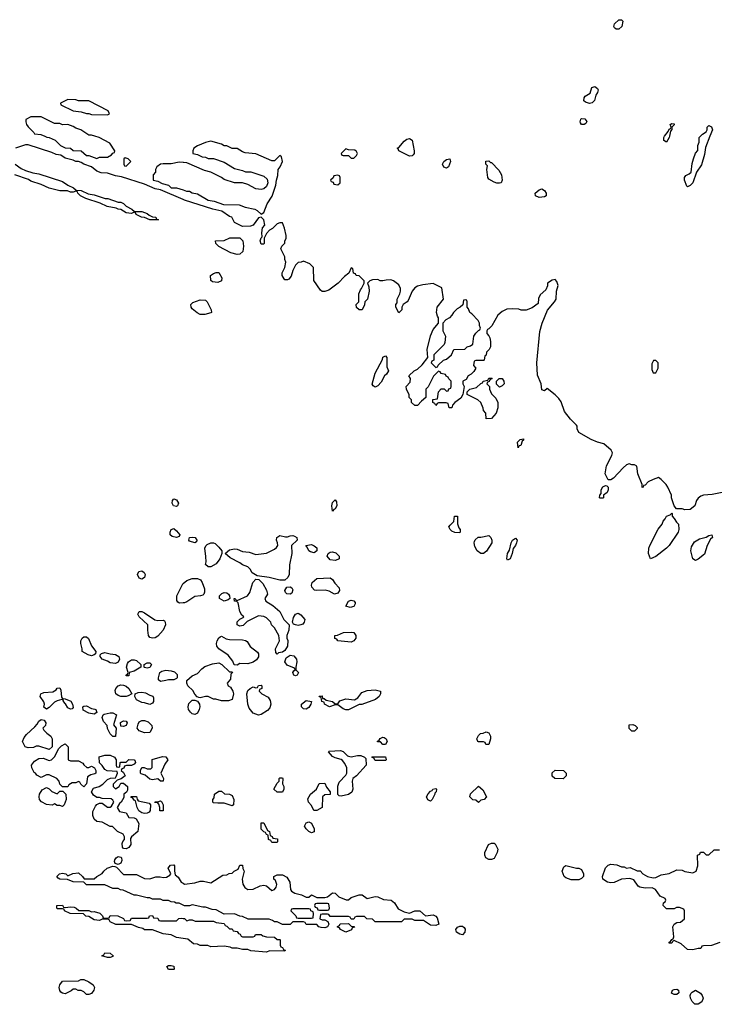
# Model space of a CAD drawing. Header units: inches. Extents: x 2710684 to 2828758, y 857022 to 965663.
# Tile 230 of 256: x 2758767 to 2764012, y 933444 to 940881. Entities that reach past the tile are written whole.
import ezdxf

# ---------------------------------------------------------------- set-up
doc = ezdxf.new("R2010")
doc.units = ezdxf.units.IN
doc.header["$MEASUREMENT"] = 0
for name, color, linetype in [('C7953', 7, 'Continuous'), ('C7954', 7, 'Continuous'), ('C7963', 7, 'Continuous'), ('C7964', 7, 'Continuous')]:
    doc.layers.add(name, color=color, linetype=linetype)

msp = doc.modelspace()

# ---------------------------------------------------------------- linework, layer by layer
at = {"layer": 'C7953', "color": 4, "elevation": 12}
for points in [[(2758956, 940000), (2758972.7, 939992.7), (2758990, 939992), (2759034, 939970), (2759074, 939930), (2759110, 939914), (2759151.6, 939911.6), (2759170, 939894), (2759231.6, 939891.6), (2759270, 939854), (2759290, 939854), (2759350, 939832), (2759370, 939842), (2759430, 939842), (2759460.4, 939859.6), (2759470, 939874), (2759482, 939878), (2759486, 939890), (2759448.4, 939948.4), (2759366, 939990), (2759335.3, 940000)], [(2760000, 939523.2), (2759830, 939595.3), (2759790, 939604), (2759710, 939638), (2759534.6, 939694.6), (2759490, 939702), (2759430, 939722), (2759383.1, 939723.1), (2759350, 939738), (2759308.9, 939768.9), (2759250, 939788.7), (2759230, 939802), (2759210, 939808.7), (2759190, 939809), (2759170, 939819), (2759110, 939834), (2759076.5, 939856.5), (2759043.2, 939863.2), (2759010, 939879), (2758830, 939935.3), (2758810, 939935.3), (2758734, 939910)], [(2758732, 939790), (2758776.9, 939756.9), (2758810, 939742), (2758865.4, 939725.4), (2758910, 939718), (2759090, 939658), (2759130, 939631.3), (2759174, 939610), (2759192.7, 939592.7), (2759230, 939592), (2759284.7, 939564.7), (2759330, 939558), (2759411.6, 939531.6), (2759431.1, 939531.1), (2759510, 939502), (2759530, 939502), (2759550, 939492), (2759570, 939472), (2759614, 939450), (2759632.7, 939432.7), (2759688.4, 939431.6), (2759730, 939418), (2759744.7, 939404.7), (2759770, 939392), (2759794, 939390), (2759798, 939378), (2759814, 939370), (2759750, 939368.7), (2759710, 939388), (2759686, 939390), (2759646, 939410), (2759642, 939422), (2759630, 939426), (2759610, 939418), (2759570, 939422), (2759530, 939448), (2759510, 939448.7), (2759496.4, 939456.4), (2759426, 939470), (2759374.6, 939494.6), (2759266, 939530), (2759226, 939550), (2759206, 939570), (2759202, 939582), (2759190, 939586), (2759170, 939578), (2759150, 939578), (2759128.4, 939588.4), (2759069.1, 939589.1), (2758990, 939609), (2758930, 939635.3), (2758850, 939662), (2758834, 939674), (2758729.3, 939709.3)], [(2760000, 939803.2), (2759970, 939804), (2759910, 939792.7), (2759850, 939793.2), (2759830.9, 939789.1), (2759802, 939770), (2759792, 939750), (2759791.6, 939728.4), (2759774, 939710), (2759774, 939670), (2759810, 939662), (2759842.8, 939642.8), (2759890.8, 939630.8), (2759910, 939612), (2759950, 939611.3), (2760000, 939595.1)], [(2760000, 936475.4), (2759974, 936474), (2759961.2, 936481.2), (2759953.6, 936493.6), (2759952.7, 936530), (2759999.3, 936620.7), (2760000, 936621.2)], [(2760000, 934193), (2759970, 934208), (2759948.4, 934208.4), (2759936.4, 934216.4), (2759910, 934218), (2759890, 934228), (2759850, 934228), (2759830, 934238), (2759770, 934238), (2759748.4, 934248.4), (2759728.9, 934248.9), (2759650, 934268), (2759630, 934268), (2759547.3, 934307.3), (2759528.4, 934308.4), (2759510, 934318), (2759470, 934318), (2759410, 934346), (2759270, 934346), (2759250, 934366), (2759170, 934368), (2759127.3, 934387.3), (2759070, 934388), (2759056.4, 934396.4), (2759048, 934410), (2759068, 934430), (2759090, 934434.8), (2759114, 934430), (2759130, 934414), (2759169.1, 934430.9), (2759210, 934436), (2759242, 934410), (2759252.7, 934392.7), (2759328.4, 934391.6), (2759348, 934410), (2759389.1, 934430.9), (2759402, 934450), (2759427, 934473), (2759470, 934486.8), (2759486, 934486), (2759498.8, 934478.8), (2759550, 934424.7), (2759650, 934424.7), (2759710, 934394), (2759750, 934392), (2759793.6, 934406.4), (2759826.4, 934406.4), (2759850, 934401), (2759874.6, 934405.4), (2759900.4, 934419.6), (2759908, 934430), (2759888.4, 934471.6), (2759904.7, 934495.3), (2759930, 934498), (2759936, 934490), (2759934.8, 934450), (2759941, 934421), (2759963.6, 934403.6), (2759987.1, 934367.1), (2760000, 934358.2)], [(2760000, 933941.3), (2759950, 933948), (2759910, 933968), (2759850, 933975.3), (2759770, 934006), (2759710, 934006), (2759696.4, 934016.4), (2759663.1, 934023.1), (2759610, 934046), (2759492.7, 934047.3), (2759450, 934066), (2759442, 934082), (2759430, 934086), (2759390, 934086), (2759370, 934078), (2759330, 934082), (2759290, 934108), (2759266, 934110), (2759247.3, 934127.3), (2759149.1, 934129.1), (2759106, 934150), (2759102, 934162), (2759090, 934166), (2759050, 934166), (2759046, 934170), (2759046, 934190), (2759090, 934192), (2759098, 934178), (2759110, 934174), (2759150, 934181), (2759176.9, 934176.9), (2759194, 934170), (2759212.7, 934152.7), (2759290, 934152), (2759310, 934142), (2759330, 934144.7), (2759371.6, 934131.6), (2759392.7, 934112.7), (2759398, 934098), (2759410, 934094), (2759442, 934098), (2759450, 934114), (2759507.3, 934112.7), (2759551.6, 934091.6), (2759558, 934078), (2759570, 934074), (2759602, 934078), (2759610, 934094), (2759730, 934094), (2759742, 934098), (2759747.3, 934112.7), (2759770, 934114), (2759778, 934098), (2759810, 934094), (2759818, 934078), (2759830, 934074), (2759950, 934074), (2759967.3, 934092.7), (2759990, 934094), (2760000, 934092.9)]]:
    msp.add_lwpolyline(points, dxfattribs=at)
for points in [[(2759562, 939838), (2759554, 939830), (2759554, 939790), (2759558, 939778), (2759570, 939774), (2759606, 939810), (2759586, 939830)], [(2759950, 937205.2), (2759929.4, 937209.4), (2759919, 937230), (2759921.2, 937250), (2759930, 937261), (2759950, 937254.8), (2759966, 937230), (2759958, 937210)], [(2759950, 936969.3), (2759918, 936978), (2759902, 936990), (2759902, 937010), (2759910, 937031.3), (2759930, 937038), (2759950, 937021), (2759974.8, 936990), (2759970, 936978)], [(2759690, 936654), (2759670, 936662), (2759657.2, 936690), (2759666.6, 936713.4), (2759690, 936718), (2759706.4, 936706.4), (2759714.8, 936690), (2759710, 936668)], [(2759810, 936342.8), (2759850, 936344.7), (2759859.8, 936339.8), (2759864.7, 936330), (2759866.8, 936310), (2759850.5, 936269.5), (2759810, 936225.2), (2759790, 936213.2), (2759770, 936208.7), (2759750, 936215.3), (2759739, 936230), (2759734, 936270), (2759735.3, 936310), (2759669.6, 936369.6), (2759659, 936390), (2759670, 936410.8), (2759690, 936410.8), (2759710, 936400.7), (2759787.5, 936347.5)], [(2759310, 936077.2), (2759284.1, 936084.1), (2759238, 936110), (2759239, 936130), (2759229.4, 936169.4), (2759229.3, 936190), (2759239, 936210), (2759250, 936218.8), (2759270, 936218.8), (2759287.1, 936207.1), (2759310, 936152), (2759341, 936110), (2759338, 936090), (2759330, 936084)], [(2759490, 936019.3), (2759450, 936022.7), (2759430, 936036), (2759388.7, 936050), (2759374, 936070), (2759375.3, 936084.7), (2759385.6, 936094.4), (2759410, 936100.7), (2759450, 936090.7), (2759490, 936086.8), (2759516, 936070), (2759521, 936050), (2759510, 936029.2)], [(2759570, 935926), (2759569, 935930), (2759582, 935938), (2759586, 935950), (2759574, 935990), (2759582, 936018), (2759589.2, 936030.8), (2759610, 936046), (2759630, 936046.8), (2759650, 936041), (2759682, 936010), (2759682, 935990), (2759630, 935961.2), (2759594, 935950), (2759590, 935926)], [(2759730, 935982), (2759710, 935988), (2759706, 935990), (2759706, 936010), (2759730, 936022), (2759750, 936022), (2759762, 936010), (2759750, 935988.7)], [(2759830, 935882), (2759815.3, 935895.3), (2759814, 935910), (2759825.2, 935950), (2759839.5, 935960.5), (2759870, 935967.7), (2759910, 935964), (2759935.9, 935955.9), (2759956.3, 935936.3), (2759956, 935910), (2759950, 935905.2), (2759930, 935896), (2759890, 935895.1), (2759870, 935889.2)], [(2759150, 935674), (2759130, 935684), (2759113.6, 935713.6), (2759098, 935730), (2759098, 935738), (2759086, 935746), (2759050, 935737.2), (2759030, 935726), (2758990, 935686), (2758970, 935674), (2758949.4, 935689.4), (2758953.2, 935710), (2758949.3, 935729.3), (2758921.2, 935770), (2758926, 935790), (2758950, 935799.1), (2759016.2, 935803.8), (2759041.2, 935818.8), (2759050, 935832), (2759070, 935834), (2759076.9, 935816.9), (2759083.6, 935763.6), (2759090, 935754), (2759110, 935752), (2759153.4, 935733.4), (2759166, 935710), (2759170, 935686), (2759163.6, 935676.4)], [(2759570, 935769.3), (2759529.5, 935769.5), (2759510, 935776), (2759493.2, 935790), (2759486.6, 935813.4), (2759492.7, 935830), (2759509.5, 935850.5), (2759530, 935857.3), (2759550, 935854.8), (2759570, 935846.8), (2759591.3, 935830), (2759614, 935790), (2759586.4, 935773.6)], [(2759750, 935708), (2759710, 935722), (2759690, 935724), (2759650, 935744), (2759635.3, 935770), (2759638, 935790), (2759660.9, 935799.1), (2759690, 935800.7), (2759715.9, 935795.9), (2759750, 935778), (2759772.7, 935772.7), (2759778, 935758), (2759778, 935730), (2759770, 935718)], [(2759330, 935635.3), (2759290, 935644), (2759246.6, 935666.6), (2759244, 935690), (2759250, 935696), (2759270, 935698.8), (2759310, 935678), (2759334.4, 935674.4), (2759342, 935670), (2759350, 935648)], [(2758990, 935368), (2758910, 935394), (2758890, 935393.2), (2758870, 935384), (2758830, 935382), (2758808, 935390), (2758788.9, 935428.9), (2758800.2, 935459.8), (2758818, 935482), (2758880.2, 935539.8), (2758899, 935561), (2758910, 935582), (2758930, 935594.8), (2758950.5, 935590.5), (2758964.7, 935570), (2758962, 935550), (2758942, 935530), (2758950, 935514), (2758971.6, 935491.6), (2759002, 935470), (2759011.3, 935450), (2759011.6, 935388.4)], [(2759470, 935466), (2759450, 935486), (2759430, 935526), (2759428, 935550), (2759400.2, 935580.2), (2759388.7, 935611.3), (2759398, 935630), (2759405.2, 935634.8), (2759450, 935646), (2759470, 935646), (2759498, 935630), (2759474, 935554), (2759494, 935530), (2759490, 935466)], [(2759550, 935542), (2759530, 935546), (2759528.7, 935571.3), (2759550, 935584.7), (2759570, 935582), (2759578, 935570), (2759570, 935548.7)], [(2759710, 935494), (2759668, 935510), (2759654, 935530), (2759660.2, 935559.8), (2759670, 935578), (2759690, 935586.8), (2759710, 935586.8), (2759736.8, 935576.8), (2759758, 935558), (2759764.7, 935550), (2759766, 935530), (2759750, 935498)], [(2759150, 935282), (2759210, 935282), (2759244.7, 935264.7), (2759250, 935254), (2759272.7, 935232.7), (2759290, 935232), (2759310, 935242), (2759331.3, 935231.3), (2759342, 935210), (2759342, 935190), (2759335.3, 935184.7), (2759303.6, 935176.4), (2759278, 935162), (2759271.6, 935108.4), (2759250, 935086), (2759227.3, 935107.3), (2759222, 935122), (2759210, 935126), (2759190, 935118), (2759163.6, 935116.4), (2759138, 935102), (2759130, 935086), (2759090, 935086), (2759070, 935106), (2759066, 935130), (2759046, 935150), (2758990, 935178), (2758970, 935178), (2758930, 935158), (2758895.3, 935175.3), (2758886, 935190), (2758875.3, 935195.3), (2758858, 935230), (2758855.3, 935250), (2758878.6, 935281.4), (2758910, 935301), (2758943.6, 935303.6), (2758990, 935284.7), (2759006, 935290), (2759030, 935314), (2759063.1, 935376.9), (2759083.1, 935396.9), (2759110, 935412), (2759132, 935390), (2759134, 935290)], [(2759510, 935234), (2759522, 935238), (2759526, 935270), (2759530, 935274), (2759570, 935274), (2759590, 935292), (2759631.6, 935291.6), (2759639.6, 935279.6), (2759642, 935270), (2759630, 935258), (2759610, 935248), (2759572.7, 935247.3), (2759558, 935242), (2759552, 935228), (2759538, 935222), (2759534, 935210), (2759550, 935194), (2759562, 935170), (2759532.7, 935147.3), (2759502, 935138), (2759472.7, 935107.3), (2759472, 935090), (2759490, 935072), (2759518, 935090), (2759530, 935114), (2759550, 935114), (2759582, 935090), (2759579.6, 935060.4), (2759572.7, 935047.3), (2759554, 935030), (2759552.7, 935007.3), (2759532, 934970), (2759519.6, 934960.4), (2759502, 934930), (2759521, 934901), (2759571.3, 934891.3), (2759590, 934854), (2759630, 934852), (2759646, 934846), (2759666, 934810), (2759658, 934750), (2759612, 934710), (2759603.6, 934696.4), (2759606, 934650), (2759590, 934629), (2759570, 934619), (2759550, 934622), (2759544, 934630), (2759540.9, 934659.1), (2759545.6, 934674.4), (2759558, 934690), (2759558, 934710), (2759548.4, 934728.4), (2759506, 934750), (2759467.3, 934787.3), (2759450, 934788), (2759390, 934819), (2759350, 934824), (2759330, 934842), (2759319.3, 934870), (2759320.2, 934899.8), (2759339, 934941), (2759350, 934952), (2759370, 934962), (2759390, 934962), (2759430, 934932), (2759450, 934932), (2759460.4, 934939.6), (2759478, 934970), (2759470, 934986), (2759456.4, 934996.4), (2759390, 934998), (2759370, 935006), (2759350, 935006), (2759323.1, 935023.1), (2759308, 935050), (2759324, 935076), (2759366, 935090), (2759393.6, 935106.4), (2759430, 935142), (2759452.7, 935152.7), (2759490, 935154), (2759496.4, 935163.6), (2759506, 935190), (2759502, 935202), (2759428.4, 935208.4), (2759410, 935218), (2759390, 935248), (2759368.7, 935268.7), (2759367.3, 935312.7), (2759410, 935326), (2759450, 935326), (2759482, 935310), (2759494, 935290), (2759494, 935250), (2759498, 935238)], [(2759830, 935128.7), (2759810, 935148), (2759770, 935139), (2759750, 935144), (2759713.6, 935173.6), (2759684, 935184), (2759678, 935190), (2759678, 935210), (2759688.4, 935231.6), (2759707.3, 935232.7), (2759730, 935222), (2759756.4, 935223.6), (2759767.3, 935232.7), (2759767.3, 935292.7), (2759844, 935316), (2759870, 935314), (2759886, 935290), (2759861.6, 935258.4), (2759831.3, 935190), (2759852, 935150), (2759850, 935128.7)], [(2759050, 935034), (2759070, 935054), (2759092.7, 935052.7), (2759114, 935030), (2759118, 934990), (2759102, 934950), (2759090, 934938), (2759070, 934946), (2759050, 934946), (2759030, 934958), (2759011.3, 934948.7), (2758970, 934953.2), (2758932.3, 934972.3), (2758915.3, 934990), (2758914, 935010), (2758915.3, 935030), (2758935.3, 935064.7), (2758970, 935082), (2758990, 935072), (2759010, 935052)], [(2759710, 934884), (2759689.2, 934889.2), (2759665.2, 934905.2), (2759654, 934930), (2759642, 934982), (2759630, 934986), (2759622, 935002), (2759607.3, 935007.3), (2759607.3, 935012.7), (2759650, 935014), (2759652.7, 934992.7), (2759662, 934982), (2759743.6, 934963.6), (2759754, 934950), (2759752, 934908), (2759745.4, 934894.6), (2759730, 934888.7)], [(2759826, 934906), (2759826, 934930), (2759816.4, 934956.4), (2759807.3, 934967.3), (2759788, 934968), (2759790, 934974), (2759810, 934974), (2759830, 934982), (2759836.9, 934976.9), (2759851.3, 934950), (2759850, 934906)], [(2759510, 934499), (2759488.4, 934508.4), (2759483.2, 934523.2), (2759484.5, 934535.5), (2759494, 934550), (2759510, 934560.7), (2759530, 934556), (2759534.8, 934550), (2759538.8, 934530), (2759530, 934509)], [(2759430, 933798), (2759386, 933810), (2759402, 933818), (2759408.4, 933831.6), (2759450, 933831.3), (2759472, 933810), (2759470, 933806), (2759450, 933798)], [(2759930, 933706), (2759890, 933708), (2759878, 933730), (2759890, 933738), (2759910, 933738), (2759930, 933731.3), (2759934, 933710)], [(2759270, 933517.2), (2759250, 933538), (2759230, 933548), (2759208.9, 933548.9), (2759190, 933558), (2759170, 933558), (2759154.4, 933545.6), (2759110, 933524), (2759089.2, 933529.2), (2759076.5, 933536.5), (2759069.4, 933549.4), (2759065.2, 933570), (2759068.7, 933590), (2759090, 933618), (2759210, 933622), (2759228.9, 933631.1), (2759251.1, 933631.1), (2759290, 933614), (2759322, 933590), (2759331.3, 933570), (2759326, 933550), (2759310, 933525.2), (2759290, 933517.2)]]:
    msp.add_lwpolyline(points, close=True, dxfattribs=at)
at = {"layer": 'C7954', "color": 4, "elevation": 12}
msp.add_lwpolyline([(2759130, 940278), (2759074, 940250), (2759078, 940238), (2759170, 940192), (2759230, 940184.7), (2759270, 940171.3), (2759290, 940171.3), (2759310, 940164.7), (2759430, 940162), (2759446, 940170), (2759433.6, 940193.6), (2759290, 940268), (2759210, 940268.7), (2759190, 940275.3)], close=True, dxfattribs=at)
msp.add_lwpolyline([(2759335.3, 940000), (2759308.7, 940008.7), (2759289.3, 940009.3), (2759228.9, 940048.9), (2759190, 940062), (2759170, 940075.3), (2759130, 940088.7), (2759090, 940088), (2759070, 940098), (2759030, 940098), (2758930, 940148), (2758850, 940148), (2758812.7, 940127.3), (2758812, 940110), (2758818, 940090), (2758830, 940072), (2758874, 940030), (2758878, 940018), (2758927.3, 940012.7), (2758956, 940000)], dxfattribs=at)
at = {"layer": 'C7963', "color": 4}
for points, elevation in [([(2760000, 939595.1), (2760026.4, 939586.4), (2760050, 939584.7), (2760070, 939572), (2760110, 939566), (2760190, 939518), (2760234, 939510), (2760305.4, 939485.4), (2760423.6, 939483.6), (2760470, 939466), (2760542, 939450), (2760559.8, 939439.8), (2760590, 939412), (2760610, 939424.7), (2760636, 939490), (2760672, 939548), (2760701.2, 939630), (2760705.2, 939670), (2760716.6, 939703.4), (2760719.5, 939750), (2760733.6, 939770), (2760751.5, 939810), (2760744.7, 939844.7), (2760730, 939854), (2760690, 939815.3), (2760670, 939815.3), (2760550, 939868), (2760470, 939875.3), (2760450, 939882), (2760410, 939908), (2760370, 939908.7), (2760330, 939928), (2760310, 939928.7), (2760290, 939942), (2760210, 939964), (2760170, 939954), (2760110, 939928), (2760082, 939910), (2760074, 939890), (2760074, 939870), (2760110, 939862), (2760145.4, 939845.4), (2760170, 939842), (2760190, 939832), (2760230, 939831.3), (2760310, 939804.7), (2760390, 939758), (2760450, 939742), (2760471.6, 939731.6), (2760510.9, 939730.9), (2760610, 939698), (2760635.3, 939675.3), (2760641, 939650), (2760630, 939622), (2760610, 939604), (2760590, 939599), (2760550, 939604), (2760490, 939635.3), (2760450, 939648.7), (2760390, 939648.7), (2760310, 939674), (2760290, 939689), (2760210, 939729), (2760162, 939742), (2760030, 939799), (2760003.1, 939803.1), (2760000, 939803.2)], 12), ([(2763673.3, 940000), (2763671, 939990), (2763650, 939955.3), (2763630, 939968), (2763629.5, 939990.5), (2763636.4, 940000)], 8), ([(2763978.6, 940000), (2763945.4, 939914.6), (2763936.9, 939863.1), (2763914.4, 939785.6), (2763878, 939730), (2763850.7, 939649.3), (2763830, 939628), (2763810, 939618), (2763804, 939624), (2763788, 939670), (2763788, 939690), (2763796.4, 939703.6), (2763823.1, 939716.9), (2763838, 939730), (2763844.7, 939795.3), (2763854, 939830), (2763870, 939874), (2763887.3, 939892.7), (2763888, 939930), (2763896.4, 939956.4), (2763898, 939990), (2763907.4, 940000)], 8), ([(2764070, 937309.3), (2763994.6, 937294.6), (2763930, 937288.7), (2763910, 937282), (2763890, 937268), (2763878, 937250), (2763864.7, 937210), (2763830, 937182), (2763790, 937178), (2763770, 937186), (2763727.3, 937187.3), (2763708, 937208), (2763688.7, 937270), (2763688, 937290), (2763662, 937350), (2763648.7, 937370), (2763610, 937408.7), (2763590, 937422), (2763550, 937409), (2763512, 937390), (2763490, 937366), (2763478, 937362), (2763474, 937350), (2763467.3, 937347.3), (2763466, 937370), (2763435.3, 937450), (2763428, 937508), (2763410, 937518), (2763390, 937518), (2763370, 937526), (2763350, 937518), (2763323.5, 937496.5), (2763250, 937418), (2763230, 937406), (2763210, 937406), (2763188.7, 937450), (2763199, 937510), (2763239, 937590), (2763244, 937610), (2763234, 937630), (2763178, 937678), (2763130, 937689.6), (2763082, 937710), (2762990, 937764), (2762976, 937790), (2762976, 937810), (2762970, 937819), (2762924.9, 937864.9), (2762881.7, 937921.7), (2762855.6, 937995.6), (2762838.9, 938018.9), (2762810, 938048.7), (2762750, 938095.3), (2762730, 938078), (2762710, 938086), (2762704, 938130), (2762675.5, 938195.5), (2762672, 938290), (2762694.5, 938525.5), (2762712.3, 938587.7), (2762753.2, 938686.8), (2762806, 938750), (2762817, 938770), (2762821.2, 938830), (2762832.3, 938872.3), (2762823.1, 938903.1), (2762810, 938918), (2762787.1, 938912.9), (2762752, 938890), (2762751.3, 938870), (2762739.8, 938840.2), (2762696.9, 938803.1), (2762685.4, 938774.6), (2762682, 938738), (2762635.3, 938704.7), (2762590, 938686), (2762552.7, 938687.3), (2762534.6, 938694.6), (2762490, 938698), (2762445.4, 938694.6), (2762410, 938678), (2762378, 938650), (2762330.9, 938569.1), (2762310, 938546), (2762298, 938542), (2762294, 938530), (2762294, 938510), (2762310, 938494), (2762316.9, 938476.9), (2762322, 938450), (2762322, 938410), (2762312, 938390), (2762292, 938370), (2762290, 938346), (2762278, 938342), (2762274, 938310), (2762270, 938306), (2762210, 938306), (2762198, 938302), (2762194, 938270), (2762212, 938250), (2762196.9, 938223.1), (2762176.9, 938203.1), (2762154, 938190), (2762136.9, 938163.1), (2762114, 938150), (2762112, 938130), (2762122, 938110), (2762114, 938050), (2762098.8, 938021.2), (2762051.6, 937988.4), (2762034, 937970), (2762031.1, 937948.9), (2762008.9, 937948.9), (2762002, 937982), (2761987.3, 937987.3), (2761930, 937986), (2761918, 937982), (2761910, 937968), (2761902, 937982), (2761886, 937990), (2761887.3, 938012.7), (2761922, 938018), (2761928, 938070), (2761950, 938094), (2761972.7, 938092.7), (2761990, 938074), (2762002, 938078), (2762007.3, 938092.7), (2762022, 938098), (2762026, 938110), (2762026, 938150), (2762007.3, 938167.3), (2762002, 938182), (2761988, 938188), (2761982, 938202), (2761948.4, 938208.4), (2761942, 938222), (2761930, 938226), (2761891.6, 938188.4), (2761851.6, 938108.4), (2761834, 938090), (2761832.7, 938027.3), (2761799.6, 938000.4), (2761770, 937968), (2761750, 937966), (2761726, 937990), (2761726, 938010), (2761708.4, 938028.4), (2761707.3, 938047.3), (2761688, 938090), (2761686, 938110), (2761716.4, 938143.6), (2761718, 938170), (2761706, 938190), (2761746, 938230), (2761770, 938242), (2761804.7, 938275.3), (2761848, 938330), (2761844, 938390), (2761870, 938494), (2761890, 938542), (2761928, 938590), (2761928, 938630), (2761921.2, 938641.2), (2761915.3, 938670), (2761918, 938710), (2761968, 938770), (2761955.3, 938855.3), (2761888.4, 938888.4), (2761810, 938879), (2761770, 938868.7), (2761750, 938855.3), (2761731, 938830), (2761699.8, 938760.2), (2761692, 938750), (2761662, 938730), (2761652, 938710), (2761651.3, 938690), (2761630, 938666), (2761608, 938710), (2761608, 938730), (2761616.4, 938743.6), (2761618, 938770), (2761638, 938810), (2761642, 938830), (2761642, 938850), (2761630, 938878), (2761590, 938908.7), (2761570, 938915.3), (2761534.6, 938914.6), (2761510, 938908.7), (2761488.9, 938908.9), (2761470, 938918), (2761430, 938915.3), (2761411.6, 938908.4), (2761394, 938890), (2761403.6, 938863.6), (2761404.7, 938830), (2761392, 938770), (2761372, 938750), (2761371.6, 938728.4), (2761352, 938690), (2761328.9, 938688.9), (2761310, 938706), (2761308.7, 938730), (2761328, 938750), (2761328, 938810), (2761339, 938841), (2761348, 938850), (2761368, 938890), (2761367.3, 938907.3), (2761330, 938946), (2761308.4, 938948.4), (2761302, 938962), (2761287.3, 938967.3), (2761282, 939002), (2761270, 939006), (2761252.7, 938967.3), (2761219.6, 938940.4), (2761172, 938890), (2761101.4, 938838.6), (2761070, 938829), (2761050, 938829), (2761038.6, 938838.6), (2760988.7, 938910), (2760986, 939010), (2760956.4, 939036.4), (2760910, 939058), (2760891.6, 939048.4), (2760870, 939046), (2760850, 939026), (2760830, 938986), (2760816.3, 938943.7), (2760798, 938922), (2760790, 938915.3), (2760770, 938915.3), (2760762.7, 938922.7), (2760749, 938950), (2760749, 938970), (2760768, 939010), (2760775.3, 939050), (2760768, 939070), (2760768, 939090), (2760738, 939150), (2760746, 939170), (2760768, 939192), (2760768, 939208), (2760778, 939230), (2760778, 939250), (2760767.3, 939307.3), (2760750, 939346), (2760730, 939346), (2760710, 939338), (2760676.9, 939303.1), (2760654, 939290), (2760630, 939266), (2760614, 939230), (2760614, 939190), (2760610, 939186), (2760590, 939186), (2760582, 939210), (2760590, 939234), (2760598, 939242), (2760595.3, 939270), (2760599, 939310), (2760617.2, 939330), (2760609.2, 939370), (2760590, 939389.2), (2760570, 939385.2), (2760530, 939329), (2760510, 939321.2), (2760450, 939318), (2760390, 939348), (2760368.4, 939388.4), (2760350, 939395.3), (2760294, 939434), (2760226, 939450), (2760010, 939519), (2760000, 939523.2)], 12), ([(2760000, 936621.2), (2760030, 936646), (2760070, 936661), (2760110, 936661), (2760130.9, 936650.9), (2760144.7, 936630), (2760161, 936581), (2760162, 936558), (2760157.3, 936542.7), (2760150, 936535.3), (2760130.9, 936529.1), (2760090, 936524), (2760030, 936485.2), (2760010, 936476), (2760000, 936475.4)], 12), ([(2764054, 933910), (2763990, 933888), (2763930, 933886), (2763918, 933882), (2763910, 933866), (2763890, 933866), (2763850, 933855.3), (2763810, 933858), (2763762, 933902), (2763710, 933926), (2763698, 933922), (2763690, 933906), (2763670, 933906), (2763670, 933914), (2763682, 933918), (2763690, 933934), (2763702, 933938), (2763707.3, 933952.7), (2763698, 934030), (2763708, 934050), (2763730, 934062), (2763756.4, 934063.6), (2763786, 934090), (2763786, 934150), (2763782, 934162), (2763750, 934175.3), (2763725.4, 934174.6), (2763710, 934166), (2763650, 934166), (2763626, 934190), (2763628.4, 934211.6), (2763642, 934218), (2763646, 934230), (2763642, 934242), (2763602, 934262), (2763568, 934310), (2763543.1, 934323.1), (2763490, 934321.2), (2763450, 934328.7), (2763437.2, 934337.2), (2763405.2, 934385.2), (2763373.2, 934393.2), (2763310, 934389), (2763256.3, 934363.7), (2763230, 934362.7), (2763206.3, 934366.3), (2763168.9, 934388.9), (2763168, 934410), (2763190, 934474), (2763210, 934494), (2763230, 934502), (2763276.9, 934496.9), (2763310, 934482), (2763330, 934482), (2763350, 934472), (2763376.9, 934476.9), (2763430, 934452), (2763450.9, 934450.9), (2763471.3, 934430), (2763508.1, 934408.1), (2763550, 934398.8), (2763570, 934401), (2763610, 934421), (2763670, 934431), (2763730, 934458.8), (2763770, 934458), (2763790, 934447.3), (2763850, 934436), (2763875.3, 934450), (2763888.7, 934490), (2763886, 934570), (2763902, 934578), (2763907.3, 934592.7), (2763930, 934594), (2763950, 934574), (2763970, 934574), (2764010, 934612), (2764052, 934612)], 12), ([(2760000, 934358.2), (2760010, 934351.3), (2760090, 934361), (2760130, 934374.8), (2760154.8, 934374.8), (2760210, 934362), (2760300.4, 934419.6), (2760330, 934422), (2760348.4, 934431.6), (2760370, 934434), (2760386, 934450), (2760415.3, 934464.7), (2760430, 934494), (2760450, 934494), (2760452, 934470), (2760462, 934450), (2760446, 934390), (2760450.5, 934350.5), (2760466.4, 934326.4), (2760490, 934310.7), (2760530, 934314), (2760582, 934338), (2760610, 934344.7), (2760630, 934338), (2760670, 934304.7), (2760690, 934311.3), (2760704, 934330), (2760708.7, 934350), (2760699, 934379), (2760686, 934390), (2760686, 934410), (2760710, 934422), (2760750, 934422), (2760783.6, 934403.6), (2760799.8, 934379.8), (2760806, 934366), (2760810.8, 934310), (2760818, 934298), (2760843.5, 934283.5), (2760894, 934270), (2760930, 934252), (2760950, 934252), (2760970, 934270.8), (2761011.3, 934251.3), (2761070, 934250.8), (2761090, 934256), (2761130, 934286.8), (2761150, 934284.7), (2761176.9, 934256.9), (2761232.7, 934232.7), (2761250, 934232), (2761269.3, 934250.7), (2761330, 934270.7), (2761352, 934270), (2761390, 934242), (2761450, 934258), (2761470, 934256.3), (2761514.4, 934234.4), (2761571.3, 934230), (2761598, 934210), (2761624.7, 934164.7), (2761670, 934142), (2761710, 934132), (2761750, 934151), (2761788.9, 934151.1), (2761830, 934112), (2761890, 934120.7), (2761910, 934110.7), (2761918.3, 934098.3), (2761931.3, 934050), (2761910, 934039), (2761870, 934042), (2761816.4, 934076.4), (2761750, 934078), (2761730, 934086), (2761670, 934086), (2761650, 934068), (2761450, 934068), (2761430, 934086), (2761388.4, 934088.4), (2761370, 934106), (2761310, 934106), (2761298, 934102), (2761290, 934086), (2761270, 934086), (2761262, 934102), (2761250, 934106), (2761110, 934106), (2761102, 934122), (2761090, 934126), (2761050, 934126), (2761038, 934122), (2761034, 934090), (2761050, 934082), (2761070, 934082), (2761094, 934070), (2761102, 934050), (2761090, 934028), (2761070, 934022), (2761043.1, 934023.1), (2761026, 934030), (2761010, 934046), (2760930, 934048), (2760922, 934062), (2760910, 934066), (2760830, 934066), (2760810, 934048), (2760750, 934048), (2760710, 934066), (2760690, 934066), (2760676.4, 934076.4), (2760650, 934086), (2760492.7, 934087.3), (2760450, 934108), (2760428.9, 934108.9), (2760390, 934128), (2760310, 934126), (2760250, 934158), (2760220.4, 934160.4), (2760170, 934178), (2760150, 934178), (2760070, 934195.3), (2760048.4, 934188.4), (2760010, 934188), (2760000, 934193)], 12), ([(2760000, 934092.9), (2760011.6, 934091.6), (2760030, 934074), (2760050, 934082), (2760070, 934082), (2760092.7, 934072.7), (2760230, 934072), (2760250, 934062), (2760310, 934054), (2760318, 934038), (2760330, 934034), (2760350, 934014), (2760370, 934014), (2760378, 933998), (2760410, 933994), (2760418, 933978), (2760432.7, 933972.7), (2760438, 933958), (2760450, 933954), (2760530, 933954), (2760542, 933958), (2760548, 933972), (2760590, 933972), (2760602, 933962), (2760630, 933954), (2760691.6, 933951.6), (2760710, 933934), (2760730, 933934), (2760734, 933930), (2760734, 933890), (2760738, 933878), (2760750, 933874), (2760758, 933858), (2760772, 933852), (2760770, 933846), (2760652.7, 933847.3), (2760630, 933838), (2760511.6, 933848.4), (2760490, 933858), (2760450, 933858), (2760410, 933868), (2760370, 933868), (2760355.3, 933875.3), (2760310, 933882), (2760210, 933878), (2760187.3, 933887.3), (2760130, 933888), (2760110, 933898), (2760080.4, 933900.4), (2760036.4, 933936.4), (2760000, 933941.3)], 12)]:
    msp.add_lwpolyline(points, dxfattribs=dict(at, elevation=elevation))
for points, elevation in [([(2761710, 939849.6), (2761629.2, 939890), (2761624.7, 939904.7), (2761618, 939910), (2761630, 939916), (2761670, 939962.8), (2761690, 939978.8), (2761710, 939982.8), (2761730.8, 939970), (2761744.9, 939890), (2761744.9, 939870), (2761739, 939861), (2761730, 939852.7)], 8), ([(2761230, 939906), (2761194, 939870), (2761198, 939858), (2761210, 939854), (2761250, 939854), (2761270, 939834), (2761290, 939834), (2761310, 939854), (2761318, 939870), (2761310, 939886), (2761296.4, 939896.4), (2761250, 939898)], 12), ([(2761990, 939759), (2761970, 939768), (2761959, 939790), (2761969, 939810), (2761990, 939826), (2762014, 939830), (2762021, 939810), (2762004.7, 939770)], 8), ([(2762322, 939802), (2762330, 939802), (2762385.4, 939745.4), (2762404.7, 939710), (2762411, 939670), (2762402, 939650), (2762390, 939647), (2762370, 939647.3), (2762350, 939654.5), (2762310, 939677.2), (2762302.9, 939690), (2762295.3, 939750), (2762298, 939778), (2762286, 939790), (2762287.3, 939812.7), (2762310, 939814)], 8), ([(2761170, 939706), (2761138, 939702), (2761132.7, 939687.3), (2761114, 939670), (2761118, 939658), (2761132.7, 939652.7), (2761138, 939638), (2761170, 939634), (2761186, 939650), (2761186, 939690), (2761182, 939702)], 12), ([(2762690, 939537), (2762662.7, 939550), (2762658, 939570), (2762690, 939595.5), (2762710, 939602.8), (2762730.7, 939590.7), (2762741, 939570), (2762742, 939550), (2762730, 939544)], 8), ([(2760410, 939108.7), (2760361.2, 939121.2), (2760270, 939168), (2760248, 939190), (2760246, 939210), (2760310, 939212), (2760352.7, 939232.7), (2760430, 939234), (2760451.6, 939211.6), (2760456, 939170), (2760450.7, 939130), (2760430, 939109)], 12), ([(2760263.6, 938896.4), (2760222, 938902), (2760209, 938910), (2760208.7, 938950), (2760230, 938964.7), (2760250, 938971.3), (2760271.6, 938971.6), (2760294, 938930), (2760290, 938908)], 12), ([(2760165.4, 938654.6), (2760130, 938655.3), (2760106, 938666), (2760070, 938698), (2760062, 938710), (2760058, 938730), (2760074.6, 938745.4), (2760130, 938764.7), (2760170, 938762), (2760182, 938750), (2760212, 938690), (2760214, 938670), (2760210, 938668)], 12), ([(2762130, 938766), (2762118, 938762), (2762112.7, 938727.3), (2762094, 938710), (2762070, 938698), (2762042, 938670), (2762030, 938648), (2762012, 938630), (2761985.4, 938614.6), (2761962, 938590), (2761962, 938530), (2761982, 938490), (2761976.9, 938443.1), (2761971.1, 938428.9), (2761894, 938350), (2761894, 938310), (2761878, 938302), (2761874, 938290), (2761910, 938254), (2761922, 938258), (2761927.3, 938272.7), (2761966, 938310), (2761990, 938318), (2762028, 938350), (2762046, 938390), (2762127.3, 938392.7), (2762146, 938410), (2762170, 938418), (2762188, 938430), (2762195.3, 938490), (2762210, 938514), (2762230, 938534), (2762242, 938538), (2762246, 938550), (2762238, 938570), (2762238, 938590), (2762228, 938610), (2762180.4, 938660.4), (2762166, 938670), (2762156.4, 938696.4), (2762146, 938710), (2762146, 938750), (2762142, 938762)], 12), ([(2761450, 938106), (2761436.4, 938116.4), (2761429, 938129), (2761450, 938212), (2761505.2, 938314.8), (2761510, 938331.3), (2761530, 938342), (2761538, 938330), (2761539.6, 938259.6), (2761551.6, 938228.4), (2761536.9, 938203.1), (2761522, 938190), (2761497.3, 938142.7), (2761470, 938115.3)], 12), ([(2763570, 938308), (2763552.7, 938307.3), (2763539.6, 938280.4), (2763539.6, 938239.6), (2763550, 938214), (2763570, 938214), (2763588, 938250), (2763588, 938290)], 12), ([(2762290, 937866), (2762286, 937910), (2762268.4, 937928.4), (2762267.3, 937947.3), (2762248.4, 937988.4), (2762226, 938010), (2762146, 938050), (2762146, 938070), (2762166, 938090), (2762216.4, 938103.6), (2762250, 938134), (2762262, 938138), (2762266, 938150), (2762302, 938158), (2762310, 938174), (2762330, 938174), (2762334, 938170), (2762318, 938162), (2762312.7, 938147.3), (2762298, 938142), (2762294, 938130), (2762314, 938110), (2762314, 938090), (2762330, 938054), (2762362, 938022), (2762376, 937990), (2762378, 937950), (2762364.7, 937910), (2762330, 937868)], 12), ([(2762390, 938106), (2762367.3, 938127.3), (2762366, 938150), (2762388.4, 938171.6), (2762410, 938172), (2762422, 938150), (2762424.7, 938130), (2762410, 938115.3)], 12), ([(2762530, 937646), (2762526, 937690), (2762546, 937710), (2762570, 937714), (2762570, 937706), (2762562, 937698), (2762550, 937666), (2762538, 937662)], 12), ([(2763150, 937266), (2763146, 937270), (2763148, 937290), (2763158, 937302), (2763158, 937330), (2763170, 937352), (2763190, 937362), (2763199.6, 937359.6), (2763211.1, 937351.1), (2763211.3, 937330), (2763202, 937310), (2763174, 937290), (2763174, 937270), (2763170, 937266)], 12), ([(2761130, 937168), (2761124, 937210), (2761130, 937234), (2761150, 937254), (2761159.6, 937239.6), (2761162, 937210), (2761150, 937186), (2761138, 937182)], 12), ([(2763530, 936808), (2763514, 936850), (2763517.2, 936890), (2763525.2, 936910), (2763586.8, 937033.2), (2763617.2, 937070), (2763626.6, 937093.4), (2763642, 937110), (2763650, 937132), (2763678, 937142), (2763690, 937154), (2763694, 937150), (2763694, 937130), (2763710, 937114), (2763725.4, 937085.4), (2763742, 937070), (2763744.7, 937030), (2763738, 937010), (2763671.3, 936910), (2763651, 936890), (2763570, 936825.2)], 12), ([(2762090, 937006), (2762052.7, 937007.3), (2762030, 937018), (2762018, 937030), (2762008, 937050), (2762016.4, 937063.6), (2762046, 937090), (2762050, 937131.3), (2762072, 937130), (2762072.7, 937072.7), (2762083.6, 937043.6), (2762094, 937030), (2762094, 937010)], 12), ([(2763870, 936797.2), (2763849.2, 936810), (2763835.3, 936870), (2763840.4, 936899.6), (2763847.3, 936912.7), (2763863.1, 936936.9), (2763874.6, 936945.4), (2763901.2, 936958.8), (2763950, 936971.3), (2763970, 936984.7), (2763994, 936990), (2763998, 936970), (2763983.5, 936956.5), (2763958.8, 936910), (2763937.1, 936842.9), (2763890, 936806)], 12), ([(2760090, 936929.3), (2760050, 936942), (2760044, 936950), (2760049.6, 936970.4), (2760070, 936973.4), (2760090.8, 936970), (2760104.7, 936950), (2760102, 936938)], 12), ([(2760190, 936748), (2760170, 936766), (2760174, 936786), (2760172.9, 936827.1), (2760165.2, 936890), (2760172.3, 936907.7), (2760182.9, 936917.1), (2760210, 936930.6), (2760230, 936930.8), (2760244, 936924), (2760270, 936898), (2760292, 936870), (2760294, 936850), (2760278, 936810), (2760251.3, 936770), (2760210, 936748)], 12), ([(2760790, 936974), (2760810, 936983), (2760830, 936985.5), (2760840.9, 936980.9), (2760858.8, 936970), (2760861, 936950), (2760818, 936910), (2760822.8, 936850), (2760803.6, 936763.6), (2760802, 936690), (2760791.1, 936668.9), (2760770, 936648), (2760730, 936648), (2760650, 936668), (2760560.4, 936680.4), (2760523.1, 936703.1), (2760508, 936730), (2760488.9, 936748.9), (2760450, 936764), (2760430, 936779), (2760357.2, 936817.2), (2760318, 936850), (2760350, 936876), (2760390, 936884), (2760410, 936882), (2760450, 936864.9), (2760498.5, 936858.5), (2760550, 936841), (2760630, 936851.3), (2760690, 936881), (2760705.6, 936894.4), (2760715.3, 936910), (2760714, 936930), (2760705.2, 936950), (2760709.2, 936970), (2760730, 936986), (2760774.4, 936974.4)], 12), ([(2760990, 936854), (2760961.5, 936861.5), (2760949, 936870), (2760938, 936898), (2760928, 936910), (2760970, 936916), (2760990, 936906), (2761010.7, 936890.7), (2761010, 936868)], 12), ([(2762270, 936849), (2762249.3, 936849.3), (2762222, 936870), (2762203.1, 936903.1), (2762198, 936930), (2762200.4, 936939.6), (2762207.3, 936952.7), (2762228.4, 936971.6), (2762250, 936972), (2762310, 936984.7), (2762324.7, 936970), (2762330.9, 936950.9), (2762330.8, 936930), (2762292.8, 936867.2)], 12), ([(2762450, 936798), (2762446, 936810), (2762449.6, 936850), (2762466.3, 936873.7), (2762478, 936930), (2762487.3, 936950), (2762510, 936966), (2762522.8, 936950), (2762519.1, 936930), (2762510.4, 936909.6), (2762493.2, 936886.8), (2762486, 936850), (2762470, 936808.7)], 12), ([(2761150, 936797.2), (2761110, 936802), (2761088.7, 936830), (2761095.3, 936850), (2761110, 936858.8), (2761130, 936860.7), (2761154.9, 936854.9), (2761178.8, 936830), (2761178, 936810), (2761170, 936804)], 12), ([(2760710, 936088.7), (2760700.4, 936100.4), (2760699, 936130), (2760729, 936190), (2760724, 936230), (2760690, 936288), (2760668.7, 936310), (2760662, 936330), (2760630, 936362), (2760610, 936374), (2760570, 936378), (2760484.7, 936335.3), (2760454.4, 936305.6), (2760430, 936299), (2760409, 936310), (2760410, 936332), (2760430, 936352), (2760455.3, 936364.7), (2760458, 936370), (2760444, 936384), (2760428.7, 936410), (2760416.4, 936476.4), (2760407.3, 936487.3), (2760388.9, 936488.9), (2760386, 936510), (2760394, 936510), (2760398, 936498), (2760410, 936494), (2760488, 936530), (2760504.7, 936555.3), (2760528, 936630), (2760550, 936654), (2760572.7, 936652.7), (2760603.6, 936623.6), (2760631.6, 936571.6), (2760636.9, 936543.1), (2760618, 936510), (2760624.7, 936490), (2760677.5, 936457.5), (2760732, 936410), (2760762, 936350), (2760802, 936310), (2760798, 936270), (2760784.7, 936230), (2760784.7, 936210), (2760790.8, 936190.8), (2760790, 936148), (2760770, 936115.3), (2760750, 936104), (2760722, 936098)], 12), ([(2761143.1, 936543.1), (2761104.7, 936564.7), (2761072.9, 936572.9), (2761010, 936569), (2760993.2, 936573.2), (2760973.6, 936593.6), (2760969, 936610), (2760974, 936630), (2761010, 936660.7), (2761110, 936664.7), (2761130, 936652), (2761145.4, 936625.4), (2761178, 936590), (2761182, 936570), (2761170, 936548.7)], 12), ([(2760310, 936489.2), (2760275.3, 936510), (2760275.3, 936530), (2760292.9, 936547.1), (2760310, 936554.8), (2760330, 936551), (2760342.8, 936542.8), (2760352, 936530), (2760354, 936510), (2760341, 936499)], 12), ([(2760810, 936542), (2760784, 936544), (2760774.6, 936554.6), (2760768, 936570), (2760784, 936596), (2760810, 936598), (2760822, 936590), (2760830, 936574), (2760822, 936550)], 12), ([(2761261.2, 936441.2), (2761228.7, 936450), (2761248.7, 936490), (2761270, 936496), (2761290, 936491.3), (2761298.8, 936478.8), (2761301, 936470), (2761290, 936449)], 12), ([(2760870, 936305.2), (2760849, 936309), (2760835.3, 936315.3), (2760826, 936330), (2760833.6, 936366.4), (2760850, 936392), (2760870, 936398), (2760890, 936386), (2760918.8, 936350), (2760916, 936330), (2760904, 936316), (2760890, 936309.2)], 12), ([(2761270, 936179), (2761168.4, 936188.4), (2761162, 936202), (2761147.3, 936207.3), (2761146, 936230), (2761167.3, 936232.7), (2761211.6, 936251.6), (2761270, 936256), (2761290, 936251.3), (2761306, 936230), (2761306, 936210), (2761290, 936189)], 12), ([(2760490, 936015.3), (2760430, 936018), (2760410, 936006), (2760387.3, 936007.3), (2760376.4, 936036.4), (2760340.4, 936080.4), (2760270, 936128), (2760255.3, 936150), (2760254, 936170), (2760259, 936190), (2760270, 936212), (2760280.2, 936219.8), (2760290, 936224.7), (2760324.9, 936204.9), (2760350, 936198.8), (2760450, 936198), (2760471.6, 936191.6), (2760483.6, 936183.6), (2760507.1, 936147.1), (2760563.5, 936103.5), (2760571, 936090), (2760570.7, 936069.3), (2760554.4, 936045.6), (2760530.9, 936029.1)], 12), ([(2760350, 935954), (2760370, 935954), (2760374, 935950), (2760362, 935938), (2760359.6, 935900.4), (2760334, 935870), (2760342, 935850), (2760358.8, 935838.8), (2760376, 935810), (2760381, 935790), (2760370, 935746), (2760343.6, 935736.4), (2760290, 935735.3), (2760248.4, 935748.4), (2760230, 935748.7), (2760190, 935768), (2760170, 935768), (2760130, 935758), (2760120.4, 935760.4), (2760107.3, 935767.3), (2760090, 935786), (2760074.6, 935814.6), (2760035.3, 935850), (2760028.7, 935870), (2760029, 935890), (2760070, 935924.7), (2760110, 935942), (2760141.2, 935978.8), (2760164.7, 935995.3), (2760223.1, 936016.9), (2760270, 936022), (2760294, 936010)], 12), ([(2760850, 935924), (2760838, 935930), (2760829.1, 935949.1), (2760836.4, 935963.6), (2760846, 935970), (2760842, 935982), (2760786.3, 936006.3), (2760769, 936030), (2760779.3, 936060.7), (2760810, 936080.7), (2760837.1, 936077.1), (2760857.3, 936050), (2760860.7, 936030), (2760851.3, 935990), (2760851.6, 935971.6), (2760870.8, 935950), (2760862, 935930)], 12), ([(2760570, 935629), (2760530, 935642), (2760500.2, 935680.2), (2760488.7, 935710), (2760482, 935790), (2760490, 935814), (2760506, 935830), (2760530, 935842), (2760550, 935834), (2760562, 935838), (2760570, 935852), (2760590, 935854), (2760594, 935850), (2760594, 935830), (2760578, 935822), (2760574, 935810), (2760594, 935790), (2760643.6, 935763.6), (2760658.8, 935738.8), (2760662.8, 935710), (2760655.9, 935684.1), (2760637.5, 935662.5), (2760590, 935634)], 12), ([(2761230, 935668.7), (2761210, 935675.3), (2761170, 935706), (2761150, 935706), (2761106, 935690), (2761068, 935710), (2761066, 935726), (2761048, 935730), (2761042, 935762), (2761030, 935766), (2761028.4, 935771.6), (2761050, 935774), (2761054, 935754), (2761066, 935754), (2761082, 935742), (2761130, 935732), (2761150, 935714), (2761170, 935714), (2761184.7, 935735.3), (2761229.1, 935750.9), (2761295.3, 935744.7), (2761320.4, 935759.6), (2761350, 935798), (2761390, 935814.8), (2761450, 935818.8), (2761491.3, 935810), (2761491.3, 935790), (2761481, 935770), (2761453.2, 935746.8), (2761350, 935708.7), (2761330, 935708), (2761250, 935669)], 12), ([(2760090, 935634), (2760070, 935639), (2760055.3, 935650), (2760042, 935670), (2760039, 935690), (2760044, 935716), (2760070, 935742), (2760090, 935742), (2760110, 935734), (2760124.7, 935710), (2760126.8, 935690), (2760122.8, 935670), (2760110, 935642)], 12), ([(2760930, 935674), (2760910, 935675.3), (2760895.3, 935690), (2760895.3, 935710), (2760930, 935738), (2760970, 935732), (2760966, 935710), (2760950, 935685.2)], 12), ([(2762310, 935406), (2762287.3, 935407.3), (2762282, 935422), (2762270, 935426), (2762230, 935426), (2762226, 935430), (2762218, 935450), (2762230, 935474), (2762246, 935490), (2762267.3, 935492.7), (2762290, 935502), (2762310, 935494), (2762322, 935470), (2762322, 935450)], 12), ([(2763390, 935508), (2763370, 935526), (2763370, 935554), (2763396.9, 935556.9), (2763414, 935550), (2763430, 935534), (2763430, 935526), (2763410, 935508)], 12), ([(2761510, 935406), (2761490, 935426), (2761470, 935426), (2761466, 935430), (2761482, 935438), (2761488.4, 935451.6), (2761510, 935462), (2761519.6, 935459.6), (2761534, 935450), (2761542, 935430), (2761530, 935406)], 12), ([(2761270, 935312), (2761316.4, 935323.6), (2761343.6, 935323.6), (2761371.6, 935311.6), (2761379.6, 935299.6), (2761382, 935250), (2761311, 935169), (2761282, 935150), (2761278, 935130), (2761282.8, 935070), (2761274, 935046), (2761250, 935029.2), (2761195.3, 935015.3), (2761178, 935018), (2761168.4, 935028.4), (2761168.7, 935091.3), (2761178, 935122), (2761230, 935174), (2761238, 935190), (2761238, 935230), (2761223.1, 935263.1), (2761204.7, 935284.7), (2761194, 935294), (2761150, 935305.2), (2761130, 935315.3), (2761098, 935350), (2761104, 935356), (2761190, 935362), (2761210, 935354), (2761241, 935321), (2761250, 935318)], 12), ([(2761450, 935286), (2761442, 935302), (2761426, 935310), (2761430, 935314), (2761530, 935314), (2761534, 935290), (2761530, 935286)], 12), ([(2762870, 935148), (2762808.4, 935148.4), (2762788.4, 935168.4), (2762787.3, 935192.7), (2762810, 935212), (2762874, 935210), (2762894, 935190), (2762894, 935170)], 12), ([(2760710, 935046), (2760686, 935070), (2760710, 935114), (2760726, 935130), (2760726, 935150), (2760730, 935154), (2760750, 935154), (2760754, 935150), (2760752, 935110), (2760762, 935090), (2760762, 935070), (2760750, 935046)], 12), ([(2760987.3, 934907.3), (2760970, 934946), (2760948, 934970), (2760943.1, 934996.9), (2760962, 935030), (2761008, 935070), (2761027.3, 935112.7), (2761070, 935114), (2761083.6, 935083.6), (2761112, 935050), (2761111.6, 935028.4), (2761070, 935026), (2761054, 935010), (2761052, 934930), (2761010, 934908)], 12), ([(2761870, 934978), (2761848, 934988), (2761838, 935010), (2761850, 935034), (2761870, 935054), (2761882, 935058), (2761886, 935070), (2761910, 935074), (2761914, 935070), (2761912, 935050), (2761902, 935038), (2761902, 935030), (2761882, 934990)], 12), ([(2762230, 934968), (2762210, 934986), (2762187.3, 934987.3), (2762166, 935010), (2762170, 935034), (2762230, 935092), (2762263.6, 935063.6), (2762292, 935010), (2762274, 934990), (2762250, 934986)], 12), ([(2760370, 934942), (2760310, 934964), (2760262, 934962), (2760230, 934966), (2760226, 934970), (2760226, 934990), (2760236.4, 935003.6), (2760238, 935030), (2760270, 935054), (2760290, 935054), (2760312.7, 935032.7), (2760350, 935032), (2760370, 935022), (2760384.7, 934990), (2760382, 934950)], 12), ([(2760670, 934666), (2760662, 934682), (2760646, 934690), (2760642, 934722), (2760630, 934726), (2760622, 934742), (2760610, 934746), (2760590, 934766), (2760590, 934814), (2760610, 934814), (2760638, 934758), (2760654, 934750), (2760658, 934718), (2760672, 934712), (2760678, 934698), (2760712.7, 934692.7), (2760714, 934670), (2760710, 934666)], 12), ([(2760970, 934738), (2760950, 934748), (2760928.9, 934768.9), (2760918, 934790), (2760930, 934814), (2760950, 934822), (2760971, 934811), (2760991, 934770), (2760990, 934746)], 12), ([(2762310, 934538), (2762286, 934550), (2762278, 934570), (2762278, 934590), (2762308, 934650), (2762330, 934662), (2762350, 934662), (2762356.9, 934656.9), (2762376.9, 934616.9), (2762372, 934590), (2762350, 934546), (2762330, 934538)], 12), ([(2762970, 934472), (2762990, 934472), (2763010, 934462), (2763024.7, 934430), (2763024.7, 934410), (2763010, 934395.3), (2762990, 934385.2), (2762930, 934384), (2762890, 934399), (2762879, 934410), (2762864, 934450), (2762876.4, 934483.6), (2762890, 934492)], 12), ([(2760950, 934166), (2760830, 934166), (2760818, 934162), (2760814, 934150), (2760852.7, 934112.7), (2760858, 934098), (2760870, 934094), (2760970, 934094), (2760982, 934098), (2760986, 934130), (2760982, 934142), (2760966, 934150), (2760962, 934162)], 12), ([(2761090, 934206), (2761010, 934206), (2760998, 934202), (2760994, 934190), (2760998, 934178), (2761012.7, 934172.7), (2761018, 934158), (2761030, 934154), (2761090, 934154), (2761102, 934158), (2761106, 934170), (2761102, 934202)], 12), ([(2761230, 933988.7), (2761188.4, 934008.4), (2761182, 934022), (2761167.3, 934027.3), (2761167.3, 934032.7), (2761182, 934038), (2761187.3, 934052.7), (2761250, 934054), (2761270, 934034), (2761292.7, 934032.7), (2761294, 934026), (2761278, 934022), (2761272.7, 934007.3)], 12), ([(2762110, 933969), (2762090, 933973.2), (2762064, 933990), (2762059, 934010), (2762072.9, 934027.1), (2762090, 934034), (2762110, 934034.8), (2762124, 934024), (2762130.5, 934010.5), (2762126.8, 933990)], 12), ([(2763710, 933519), (2763688.7, 933528.7), (2763695.3, 933550), (2763710, 933556.3), (2763730, 933557.3), (2763741, 933550), (2763744.7, 933530), (2763730, 933519)], 12), ([(2763890, 933444), (2763864.7, 933444.7), (2763844.1, 933464.1), (2763832.7, 933490), (2763829, 933510), (2763835.1, 933524.9), (2763843.7, 933536.3), (2763870, 933551.3), (2763907.5, 933527.5), (2763921, 933510), (2763926.8, 933490), (2763917.3, 933462.7)], 12)]:
    msp.add_lwpolyline(points, close=True, dxfattribs=dict(at, elevation=elevation))
at = {"layer": 'C7964', "color": 4, "elevation": 8}
for points in [[(2763270, 940808.7), (2763259, 940819), (2763254, 940830), (2763259, 940850), (2763290, 940881), (2763310, 940881), (2763321, 940870), (2763314, 940830), (2763290, 940809)], [(2763070, 940249), (2763038, 940258), (2763027.3, 940267.3), (2763028, 940290), (2763036.4, 940303.6), (2763074.6, 940325.4), (2763088, 940370), (2763110, 940376), (2763130, 940362), (2763134, 940350), (2763130.7, 940330), (2763116, 940310), (2763106, 940270), (2763090, 940254)], [(2763009.2, 940089.2), (2763002, 940102), (2762999, 940110), (2763004, 940130), (2763010, 940134.8), (2763033.2, 940133.2), (2763050, 940112), (2763042, 940098), (2763030, 940089.2)]]:
    msp.add_lwpolyline(points, close=True, dxfattribs=at)
for points in [[(2763636.4, 940000), (2763663.1, 940036.9), (2763670, 940054), (2763682, 940058), (2763686, 940070), (2763678, 940090), (2763690, 940098), (2763710, 940094), (2763710, 940086), (2763692, 940068), (2763692, 940052), (2763682, 940038), (2763673.3, 940000)], [(2763907.4, 940000), (2763923.1, 940016.9), (2763950, 940034), (2763958, 940050), (2763958, 940070), (2763970, 940082), (2763990, 940072), (2763998, 940050), (2763978.6, 940000)]]:
    msp.add_lwpolyline(points, dxfattribs=at)

doc.saveas('drawing.dxf')
